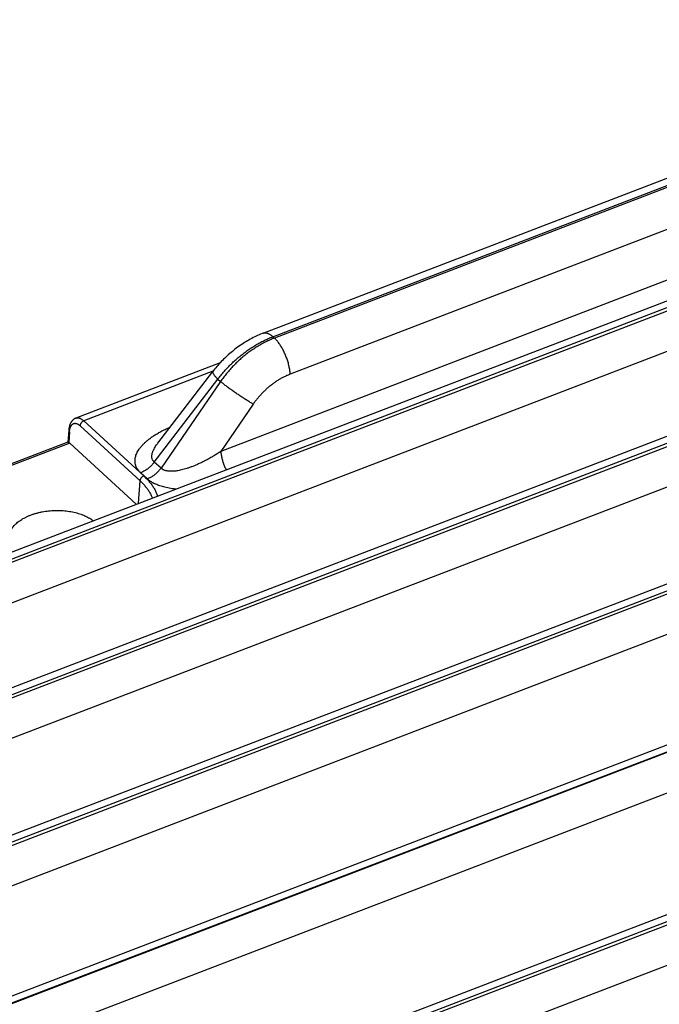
# Model space of a CAD drawing. Extents: x 0 to 840, y 0 to 594.
# Tile 77 of 84: x 736 to 748, y 550 to 567. Entities that reach past the tile are written whole.
import ezdxf

# ---------------------------------------------------------------- set-up
doc = ezdxf.new("R2010")
doc.units = 0
doc.header["$LTSCALE"] = 25.4
doc.header["$MEASUREMENT"] = 0
doc.layers.get('0').update_dxf_attribs({"linetype": 'CONTINUOUS'})

msp = doc.modelspace()

# ---------------------------------------------------------------- linework, layer by layer
at = {"color": 7, "linetype": 'Continuous'}
for p, q in [((740.713, 561.477), (773.057, 573.886)), ((680.373, 536.195), (748.758, 562.433)), ((739.965, 560.962), (737.451, 559.997)), ((738.878, 559.561), (739.835, 560.808)), ((683.953, 535.208), (748.459, 559.958)), ((737.313, 559.579), (734.73, 558.588)), ((737.347, 559.562), (738.503, 558.498)), ((738.878, 559.561), (738.878, 559.561)), ((730.909, 550.657), (750.077, 558.011)), ((736.145, 549.863), (751.934, 555.921)), ((739.96, 548.371), (753.968, 553.746))]:
    msp.add_line(p, q, dxfattribs=at)
at = {"color": 9, "linetype": 'Continuous'}
for p, q in [((740.881, 561.415), (773.224, 573.825)), ((773.251, 573.8), (740.908, 561.39)), ((773.526, 573.173), (741.183, 560.763)), ((774.841, 572.795), (739.975, 559.418)), ((680.533, 536.136), (748.919, 562.374)), ((748.966, 562.331), (680.58, 536.093)), ((749.23, 561.729), (680.845, 535.491)), ((740.881, 561.415), (740.908, 561.39)), ((739.838, 560.813), (737.591, 559.95)), ((738.817, 559.233), (739.923, 560.675)), ((739.923, 560.675), (739.968, 560.634)), ((739.968, 560.634), (738.934, 559.126)), ((740.539, 560.241), (739.975, 559.418)), ((684.113, 535.149), (748.62, 559.899)), ((748.667, 559.856), (684.16, 535.106)), ((737.525, 559.865), (738.568, 558.906)), ((737.591, 559.95), (738.633, 558.991)), ((737.34, 559.757), (737.327, 559.575)), ((737.347, 559.562), (734.753, 558.566)), ((748.931, 559.254), (684.425, 534.504)), ((738.934, 559.126), (738.817, 559.233)), ((738.696, 558.939), (738.58, 559.046)), ((738.544, 558.514), (738.568, 558.906)), ((731.069, 550.598), (750.237, 557.952)), ((750.284, 557.909), (731.116, 550.555)), ((750.549, 557.307), (731.38, 549.953)), ((736.306, 549.805), (752.095, 555.862)), ((752.107, 555.851), (736.318, 549.793)), ((752.371, 555.249), (736.582, 549.191)), ((740.12, 548.312), (754.129, 553.687)), ((754.176, 553.643), (740.167, 548.269)), ((754.44, 553.042), (740.431, 547.667))]:
    msp.add_line(p, q, dxfattribs=at)
at = {"color": 7, "linetype": 'Continuous'}
for points in [[(740.713, 561.477), (740.694, 561.469), (740.667, 561.458), (740.641, 561.447), (740.615, 561.435), (740.589, 561.423), (740.564, 561.411), (740.538, 561.398), (740.512, 561.385), (740.487, 561.371), (740.462, 561.357), (740.437, 561.343), (740.412, 561.328), (740.388, 561.313), (740.363, 561.297), (740.339, 561.281), (740.315, 561.265), (740.291, 561.248), (740.267, 561.231), (740.244, 561.214), (740.221, 561.196), (740.198, 561.178), (740.175, 561.159), (740.152, 561.141), (740.13, 561.122), (740.108, 561.102), (740.086, 561.083), (740.065, 561.063), (740.044, 561.042), (740.023, 561.022), (740.002, 561.001), (739.982, 560.98), (739.962, 560.959), (739.942, 560.937), (739.923, 560.915), (739.903, 560.893), (739.885, 560.87), (739.866, 560.848), (739.848, 560.825), (739.835, 560.808)], [(737.451, 559.997), (737.449, 559.996), (737.443, 559.994), (737.437, 559.991), (737.432, 559.988), (737.427, 559.985), (737.421, 559.982), (737.416, 559.978), (737.411, 559.974), (737.406, 559.97), (737.401, 559.966), (737.396, 559.961), (737.391, 559.956), (737.387, 559.951), (737.382, 559.946), (737.378, 559.94), (737.374, 559.934), (737.37, 559.928), (737.366, 559.921), (737.362, 559.914), (737.358, 559.907), (737.355, 559.9), (737.352, 559.893), (737.349, 559.885), (737.346, 559.877), (737.343, 559.869), (737.341, 559.86), (737.338, 559.852), (737.336, 559.843), (737.334, 559.834), (737.333, 559.825), (737.331, 559.815), (737.33, 559.806), (737.329, 559.796), (737.328, 559.786), (737.313, 559.579)]]:
    msp.add_lwpolyline(points, dxfattribs=at)
at = {"color": 9, "linetype": 'Continuous'}
for points, start_tangent, end_tangent in [([(739.923, 560.675), (739.978, 560.745), (740.036, 560.813), (740.096, 560.88), (740.159, 560.944), (740.225, 561.005), (740.292, 561.064), (740.362, 561.119), (740.433, 561.172), (740.505, 561.221), (740.579, 561.267), (740.653, 561.31), (740.729, 561.349), (740.805, 561.384), (740.881, 561.415)], (0.602043, 0.798464), (0.933639, 0.358215)), ([(740.908, 561.39), (740.832, 561.359), (740.756, 561.324), (740.681, 561.284), (740.607, 561.241), (740.534, 561.194), (740.463, 561.144), (740.393, 561.09), (740.325, 561.033), (740.259, 560.973), (740.196, 560.91), (740.135, 560.845), (740.076, 560.776), (740.02, 560.706), (739.968, 560.634)], (-0.933639, -0.358216), (-0.572425, -0.819957)), ([(740.713, 561.477), (740.716, 561.478), (740.732, 561.481), (740.748, 561.482), (740.766, 561.481), (740.784, 561.476), (740.802, 561.469), (740.821, 561.46), (740.841, 561.447), (740.861, 561.432), (740.881, 561.415)], (0.933574, 0.358384), (0.736003, -0.676979)), ([(741.183, 560.763), (741.18, 560.796), (741.176, 560.829), (741.17, 560.863), (741.163, 560.898), (741.155, 560.934), (741.145, 560.97), (741.133, 561.006), (741.121, 561.041), (741.107, 561.077), (741.093, 561.112), (741.077, 561.146), (741.061, 561.179), (741.043, 561.211), (741.025, 561.242), (741.006, 561.271), (740.987, 561.299), (740.968, 561.325), (740.948, 561.349), (740.928, 561.371), (740.908, 561.39)], (-0.06154, 0.998105), (-0.736003, 0.676979)), ([(739.835, 560.808), (739.833, 560.806), (739.832, 560.8), (739.833, 560.792), (739.837, 560.783), (739.842, 560.772), (739.85, 560.759), (739.861, 560.745), (739.873, 560.729), (739.888, 560.712), (739.904, 560.694), (739.923, 560.675)], (-0.61255, -0.790432), (0.700852, -0.713307)), ([(741.183, 560.763), (741.131, 560.742), (741.079, 560.718), (741.027, 560.69), (740.977, 560.661), (740.927, 560.628), (740.878, 560.594), (740.83, 560.556), (740.783, 560.517), (740.738, 560.475), (740.695, 560.432), (740.653, 560.386), (740.613, 560.339), (740.575, 560.291), (740.539, 560.241)], (-0.933638, -0.358217), (-0.565624, -0.824663)), ([(740.539, 560.241), (740.514, 560.255), (740.488, 560.271), (740.46, 560.288), (740.431, 560.305), (740.401, 560.324), (740.371, 560.344), (740.339, 560.364), (740.308, 560.385), (740.276, 560.406), (740.245, 560.428), (740.213, 560.449), (740.182, 560.471), (740.152, 560.493), (740.122, 560.515), (740.093, 560.536), (740.065, 560.557), (740.038, 560.577), (740.013, 560.597), (739.99, 560.616), (739.968, 560.634)], (-0.870619, 0.491959), (-0.769657, 0.638457)), ([(737.451, 559.997), (737.465, 560.001), (737.479, 560.003), (737.494, 560.002), (737.51, 559.999), (737.525, 559.994), (737.541, 559.986), (737.558, 559.976), (737.574, 559.964), (737.591, 559.95)], (0.933646, 0.358197), (0.736005, -0.676976)), ([(737.34, 559.757), (737.342, 559.777), (737.345, 559.796), (737.349, 559.814), (737.354, 559.83), (737.36, 559.846), (737.366, 559.859), (737.374, 559.871), (737.382, 559.882), (737.392, 559.89), (737.402, 559.897), (737.412, 559.902), (737.423, 559.905), (737.435, 559.907), (737.447, 559.906), (737.459, 559.904), (737.472, 559.9), (737.485, 559.894), (737.498, 559.886), (737.511, 559.876), (737.525, 559.865)], (0.071536, 0.997438), (0.736008, -0.676973)), ([(737.591, 559.95), (737.582, 559.947), (737.574, 559.942), (737.566, 559.936), (737.559, 559.93), (737.552, 559.923), (737.545, 559.916), (737.54, 559.908), (737.535, 559.899), (737.531, 559.891), (737.528, 559.882), (737.526, 559.874), (737.525, 559.865)], (-0.933639, -0.358215), (-0.059892, -0.998205)), ([(738.58, 559.046), (738.56, 559.065), (738.543, 559.085), (738.528, 559.106), (738.514, 559.128), (738.502, 559.151), (738.493, 559.175), (738.486, 559.201), (738.482, 559.228), (738.481, 559.257), (738.483, 559.287), (738.489, 559.319), (738.498, 559.352), (738.512, 559.386), (738.531, 559.421), (738.554, 559.457), (738.582, 559.494), (738.615, 559.532), (738.654, 559.571), (738.698, 559.61), (738.748, 559.649), (738.804, 559.688), (738.865, 559.726), (738.932, 559.764), (739.004, 559.8), (739.08, 559.834), (739.091, 559.839)], (-0.735992, 0.67699), (0.921119, 0.389282)), ([(737.328, 559.783), (737.328, 559.778), (737.329, 559.772), (737.332, 559.767), (737.335, 559.762), (737.34, 559.757)], (-0.07129, -0.997456), (0.725403, -0.688324)), ([(738.817, 559.233), (738.806, 559.244), (738.797, 559.255), (738.789, 559.267), (738.782, 559.281), (738.778, 559.296), (738.775, 559.313), (738.774, 559.331), (738.775, 559.351), (738.779, 559.373), (738.785, 559.396), (738.794, 559.421), (738.806, 559.448), (738.822, 559.477), (738.84, 559.508), (738.863, 559.54), (738.878, 559.561)], (-0.762998, 0.646401), (0.608584, 0.793489)), ([(739.975, 559.418), (739.911, 559.376), (739.848, 559.336), (739.784, 559.3), (739.721, 559.265), (739.66, 559.234), (739.6, 559.205), (739.541, 559.18), (739.486, 559.157), (739.432, 559.137), (739.382, 559.12), (739.334, 559.106), (739.289, 559.095), (739.247, 559.086), (739.208, 559.079), (739.171, 559.074), (739.137, 559.072), (739.106, 559.071), (739.078, 559.072), (739.052, 559.075), (739.029, 559.079), (739.008, 559.084), (738.99, 559.091), (738.973, 559.098), (738.958, 559.106), (738.945, 559.116), (738.934, 559.126)], (-0.828169, -0.560479), (-0.708054, 0.706158)), ([(739.975, 559.418), (739.977, 559.389), (739.981, 559.359), (739.987, 559.328), (739.994, 559.297), (740.002, 559.265), (740.011, 559.234), (740.022, 559.202), (740.034, 559.17), (740.047, 559.139), (740.061, 559.109), (740.066, 559.098)], (0.06154, -0.998105), (0.446153, -0.894957)), ([(738.817, 559.233), (738.798, 559.209), (738.777, 559.185), (738.756, 559.162), (738.733, 559.141), (738.709, 559.121), (738.684, 559.102), (738.659, 559.086), (738.633, 559.071), (738.606, 559.058), (738.58, 559.046)], (-0.5873, -0.809369), (-0.933639, -0.358215)), ([(738.934, 559.126), (738.914, 559.101), (738.894, 559.077), (738.872, 559.055), (738.849, 559.033), (738.825, 559.014), (738.801, 558.995), (738.775, 558.978), (738.749, 558.963), (738.723, 558.95), (738.696, 558.939)], (-0.5873, -0.809369), (-0.933639, -0.358215)), ([(738.633, 558.991), (738.626, 558.988), (738.618, 558.983), (738.611, 558.978), (738.604, 558.973), (738.597, 558.967), (738.591, 558.96), (738.585, 558.953), (738.581, 558.945), (738.576, 558.937), (738.573, 558.929), (738.57, 558.921), (738.569, 558.914), (738.568, 558.906)], (-0.933639, -0.358215), (-0.059892, -0.998205)), ([(738.633, 558.991), (738.684, 558.941), (738.73, 558.89), (738.771, 558.837), (738.807, 558.783), (738.838, 558.727), (738.863, 558.671), (738.874, 558.641)], (0.736003, -0.676979), (0.325794, -0.945441)), ([(739.192, 558.763), (739.19, 558.763), (739.132, 558.769), (739.077, 558.778), (739.026, 558.788), (738.979, 558.799), (738.935, 558.811), (738.895, 558.825), (738.858, 558.839), (738.825, 558.854), (738.794, 558.87), (738.766, 558.886), (738.74, 558.903), (738.717, 558.921), (738.696, 558.939)], (-0.995794, 0.091617), (-0.736013, 0.676968)), ([(738.568, 558.906), (738.616, 558.858), (738.66, 558.809), (738.699, 558.759), (738.733, 558.707), (738.763, 558.653), (738.784, 558.606)], (0.736003, -0.676979), (0.379117, -0.925349))]:
    msp.add_spline(points, degree=3, dxfattribs=dict(at, start_tangent=start_tangent, end_tangent=end_tangent))
at = {"color": 7, "linetype": 'Continuous'}
for points, start_tangent, end_tangent in [([(737.313, 559.579), (737.314, 559.579), (737.316, 559.578), (737.319, 559.578), (737.322, 559.576)], (0.934146, 0.356891), (0.939721, -0.341941)), ([(737.322, 559.576), (737.327, 559.575)], (0.939721, -0.341941), (0.936221, -0.351411)), ([(737.327, 559.575), (737.333, 559.572), (737.34, 559.567), (737.347, 559.562)], (0.936221, -0.351411), (0.736003, -0.676979)), ([(736.277, 557.892), (736.278, 557.922), (736.284, 557.954), (736.293, 557.987), (736.305, 558.019), (736.322, 558.051), (736.342, 558.082), (736.365, 558.112), (736.392, 558.141), (736.422, 558.17), (736.456, 558.197), (736.492, 558.222), (736.531, 558.247), (736.573, 558.269), (736.618, 558.29), (736.664, 558.309), (736.713, 558.327), (736.763, 558.342), (736.815, 558.355), (736.868, 558.367), (736.923, 558.376), (736.978, 558.383), (737.034, 558.388), (737.09, 558.39), (737.146, 558.39), (737.202, 558.389), (737.257, 558.384), (737.312, 558.378), (737.365, 558.369), (737.418, 558.359), (737.469, 558.346), (737.518, 558.331), (737.565, 558.314), (737.61, 558.296), (737.653, 558.275), (737.693, 558.253), (737.73, 558.229), (737.755, 558.211)], (-0.007898, 0.999969), (0.796841, -0.604189))]:
    msp.add_spline(points, degree=3, dxfattribs=dict(at, start_tangent=start_tangent, end_tangent=end_tangent))

doc.saveas('drawing.dxf')
